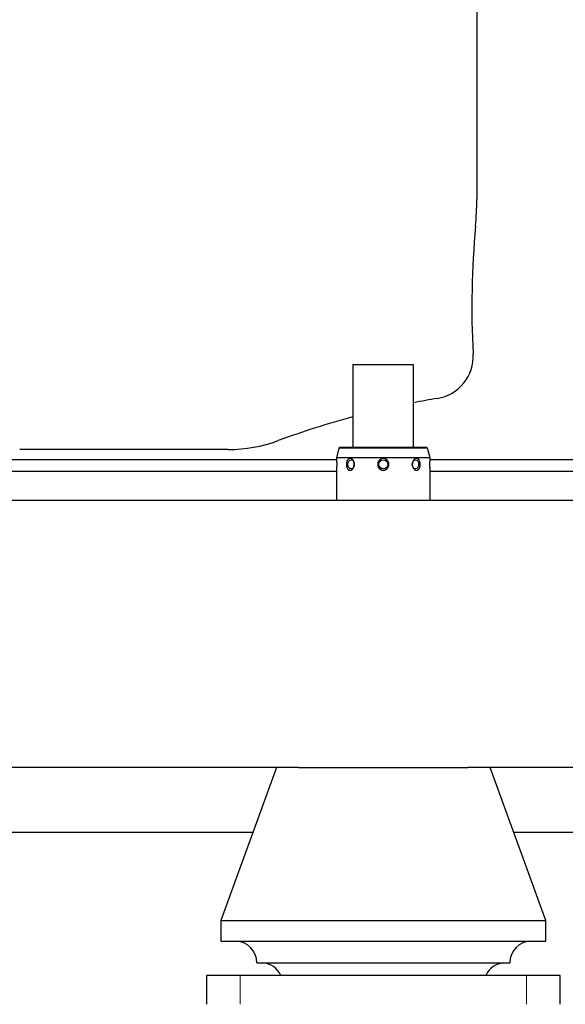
# Model space of a CAD drawing. Header units: inches. Extents: x 0 to 23760, y -13 to 16800.
# Tile 97 of 256: x 3379 to 3757, y 11462 to 12144. Entities that reach past the tile are written whole.
import ezdxf

# ---------------------------------------------------------------- set-up
doc = ezdxf.new("R2010")
doc.units = ezdxf.units.IN
doc.layers.add('1', color=7, linetype='Continuous', true_color=0xffffff)
doc.layers.add('254', color=7, linetype='Continuous', true_color=0xffffff)
doc.styles.add('latin_extended', font='simplex.shx')
doc.dimstyles.get("Standard").update_dxf_attribs({"dimtxt": 0.18, "dimasz": 0.18, "dimexe": 0.18, "dimexo": 0.0625, "dimgap": 0.09, "dimtad": 0, "dimtih": 1, "dimtoh": 1, "dimdec": 4, "dimzin": 0, "dimdsep": 46, "dimtxsty": 'Standard', "dimcen": 0.09, "dimadec": 0, "dimazin": 0, "dimtfac": 1, "dimtdec": 4, "dimtofl": 0, "dimtmove": 0, "dimatfit": 3, "dimfxl": 1, "dimtolj": 1, "dimtzin": 0, "dimarcsym": 0})

# ---------------------------------------------------------------- blocks, each defined once
blk = doc.blocks.new('_U12')
at = {"layer": '254', "color": 3, "linetype": 'Continuous', "lineweight": 13, "transparency": 16777216}
for p, q in [((8888.53, 13749.35), (8888.53, 9406.97)), ((1002.55, 13394.36), (1002.55, 9406.97)), ((1142.55, 9446.97), (8748.53, 9446.97))]:
    blk.add_line(p, q, dxfattribs=at)
at = {"layer": '254', "color": 3, "transparency": 16777216}
for points in [[(1142.55, 9470.3), (1142.55, 9423.63), (1002.55, 9446.97)], [(8748.53, 9423.63), (8748.53, 9470.3), (8888.53, 9446.97)]]:
    blk.add_solid(points, dxfattribs=at)
at = {"layer": 'Defpoints', "color": 0, "transparency": 16777216}
for p in [(8888.53, 13789.35), (1002.55, 13434.36), (8888.53, 9446.97)]:
    blk.add_point(p, dxfattribs=at)
at = {"layer": '254', "color": 2, "lineweight": 13, "transparency": 16777216, "insert": (4702.21, 9656.97), "char_height": 140, "attachment_point": 1, "style": 'latin_extended'}
blk.add_mtext('\\A1;7886', dxfattribs=at)

msp = doc.modelspace()

# ---------------------------------------------------------------- linework, layer by layer
at = {"layer": '1', "color": 2, "linetype": 'Continuous', "lineweight": 25}
for p, q in [((3695.272, 12242.869), (3695.272, 12019.851)), ((3609.534, 11905.36), (3609.534, 11848.361)), ((3651.534, 11905.36), (3609.534, 11905.36)), ((3651.534, 11848.361), (3651.534, 11905.36)), ((3523.196, 11846.622), (3378.799, 11846.622)), ((3599.851, 11847.677), (3598.034, 11840.896)), ((3600.534, 11848.36), (3599.851, 11847.677)), ((3661.217, 11847.677), (3599.851, 11847.677)), ((3600.534, 11848.36), (3660.534, 11848.36)), ((3661.217, 11847.677), (3660.534, 11848.36)), ((3663.034, 11840.896), (3661.217, 11847.677)), ((3598.034, 11840.896), (3598.034, 11840.444)), ((3663.034, 11840.896), (3598.034, 11840.896)), ((3663.034, 11840.417), (3663.034, 11840.896)), ((3598.186, 11839.384), (3102.971, 11839.384)), ((4158.206, 11839.384), (3662.991, 11839.384)), ((3598.104, 11831.369), (3103.053, 11831.369)), ((3598.034, 11832.313), (3598.034, 11811.361)), ((3663.034, 11811.36), (3663.034, 11832.271)), ((4158.042, 11831.369), (3663.073, 11831.369)), ((7717.68, 11811.36), (2910.534, 11811.36)), ((3571.836, 11626.36), (3129.321, 11626.36)), ((3556.534, 11626.36), (3518.034, 11520.36)), ((3571.778, 11626.36), (3689.293, 11626.36)), ((4131.856, 11626.36), (3689.341, 11626.36)), ((3743.034, 11520.36), (3704.534, 11626.36)), ((3540.199, 11581.36), (3160.892, 11581.36)), ((4100.232, 11581.36), (3720.925, 11581.36)), ((3518.034, 11520.36), (3518.034, 11506.128)), ((3518.034, 11520.36), (3743.034, 11520.36)), ((3743.034, 11506.128), (3743.034, 11520.36)), ((3518.034, 11506.128), (3743.034, 11506.128)), ((3543.034, 11491.128), (3718.034, 11491.128)), ((3508.034, 11482.36), (3508.034, 11462.36)), ((3531.34, 11482.36), (3508.034, 11482.36)), ((3729.727, 11482.36), (3531.34, 11482.36)), ((3753.034, 11482.36), (3729.727, 11482.36)), ((3753.034, 11462.36), (3753.034, 11482.36))]:
    msp.add_line(p, q, dxfattribs=at)
at = {"layer": '1', "color": 110, "linetype": 'Continuous', "lineweight": 13}
for p, q in [((3531.34, 11462.36), (3531.34, 11482.36)), ((3729.727, 11462.36), (3729.727, 11482.36))]:
    msp.add_line(p, q, dxfattribs=at)
at = {"layer": '1', "color": 2, "linetype": 'Continuous', "lineweight": 25}
msp.add_circle((3630.534, 11836.36), 3.1, dxfattribs=at)
for centre, radius, start, end in [((3495.534, 12019.851), 199.738, 354.685246, 0), ((4292.094, 11945.75), 600.262, 174.685246, 183.129124), ((3663.034, 11911.36), 29.738, 279.412163, 3.129135), ((3766.061, 11289.842), 600.262, 99.412176, 100.999372), ((3766.061, 11289.842), 600.262, 105.115297, 110.300866), ((3523.196, 11946.36), 99.738, 270, 290.300866), ((3528.034, 11491.128), 15, 0, 90), ((3733.034, 11491.128), 15, 90, 180), ((3545.869, 11476.173), 15, 24.359101, 85.546788), ((3715.198, 11476.173), 15, 94.453212, 155.640899)]:
    msp.add_arc(centre, radius, start, end, dxfattribs=at)
for centre, major_axis in [((3608.26, 11836.36), (0, -3.1)), ((3652.808, 11836.36), (0, 3.1))]:
    msp.add_ellipse(centre, major_axis=major_axis, ratio=0.7071068, dxfattribs=at)
for points, knots in [([(3598.034, 11840.46), (3598.034, 11840.46), (3598.034, 11840.46), (3598.034, 11840.459), (3598.034, 11840.458), (3598.034, 11840.456), (3598.034, 11840.454), (3598.036, 11840.443), (3598.039, 11840.411), (3598.046, 11840.352), (3598.052, 11840.297), (3598.054, 11840.277), (3598.058, 11840.234), (3598.061, 11840.211), (3598.069, 11840.136), (3598.074, 11840.081), (3598.087, 11839.958), (3598.093, 11839.891), (3598.104, 11839.781), (3598.109, 11839.724), (3598.114, 11839.664), (3598.118, 11839.624), (3598.12, 11839.603), (3598.129, 11839.498), (3598.137, 11839.409), (3598.152, 11839.224), (3598.167, 11839.03), (3598.182, 11838.819), (3598.19, 11838.682), (3598.192, 11838.655), (3598.196, 11838.599), (3598.201, 11838.515), (3598.206, 11838.43), (3598.215, 11838.257), (3598.227, 11838.022), (3598.237, 11837.778), (3598.244, 11837.591), (3598.246, 11837.528), (3598.249, 11837.433), (3598.25, 11837.401), (3598.252, 11837.337), (3598.252, 11837.305), (3598.257, 11837.145), (3598.262, 11836.888), (3598.265, 11836.5), (3598.265, 11836.239), (3598.263, 11836.043), (3598.263, 11835.977), (3598.261, 11835.846), (3598.26, 11835.782), (3598.257, 11835.588), (3598.251, 11835.333), (3598.243, 11835.084), (3598.235, 11834.899), (3598.233, 11834.838), (3598.228, 11834.717), (3598.225, 11834.656), (3598.216, 11834.476), (3598.203, 11834.243), (3598.19, 11834.023), (3598.175, 11833.81), (3598.168, 11833.707), (3598.16, 11833.607)], [0, 0, 0, 0, 0.005796, 0.005796, 0.0163726, 0.0163726, 0.0269493, 0.0269493, 0.0692558, 0.1115624, 0.1115624, 0.1327157, 0.1327157, 0.1538689, 0.1538689, 0.1961755, 0.1961755, 0.238482, 0.238482, 0.2596353, 0.270212, 0.270212, 0.2807886, 0.2807886, 0.3230951, 0.3230951, 0.3654017, 0.4077083, 0.4077083, 0.4182849, 0.4182849, 0.4288615, 0.4500148, 0.4500148, 0.4923214, 0.5346279, 0.5346279, 0.5557812, 0.5557812, 0.5663578, 0.5663578, 0.5769345, 0.5769345, 0.619241, 0.6615476, 0.7038541, 0.7038541, 0.7250074, 0.7250074, 0.7461607, 0.7461607, 0.7884672, 0.8307738, 0.8307738, 0.8519271, 0.8519271, 0.8730803, 0.8730803, 0.9153869, 0.9576934, 0.9576934, 1, 1, 1, 1]), ([(3608.915, 11832.774), (3608.831, 11832.707), (3608.658, 11832.587), (3608.48, 11832.491), (3608.299, 11832.409), (3608.207, 11832.374), (3608.091, 11832.339), (3608.068, 11832.332), (3608.021, 11832.32), (3607.951, 11832.302), (3607.882, 11832.289), (3607.743, 11832.268), (3607.558, 11832.253), (3607.375, 11832.267), (3607.261, 11832.284), (3607.239, 11832.288), (3607.193, 11832.296), (3607.17, 11832.301), (3607.103, 11832.317), (3607.058, 11832.329), (3606.926, 11832.37), (3606.754, 11832.439), (3606.59, 11832.533), (3606.489, 11832.6), (3606.469, 11832.614), (3606.429, 11832.643), (3606.41, 11832.657), (3606.351, 11832.702), (3606.312, 11832.734), (3606.2, 11832.832), (3606.127, 11832.904), (3605.989, 11833.056), (3605.923, 11833.138), (3605.827, 11833.268), (3605.796, 11833.313), (3605.751, 11833.382), (3605.736, 11833.406), (3605.706, 11833.453), (3605.634, 11833.572), (3605.567, 11833.697), (3605.466, 11833.904), (3605.419, 11834.011), (3605.354, 11834.178), (3605.323, 11834.262), (3605.294, 11834.349), (3605.274, 11834.407), (3605.265, 11834.436), (3605.219, 11834.583), (3605.186, 11834.703), (3605.128, 11834.946), (3605.077, 11835.193), (3605.04, 11835.446), (3605.022, 11835.607), (3605.018, 11835.639), (3605.012, 11835.704), (3605.008, 11835.737), (3605, 11835.834), (3604.995, 11835.899), (3604.984, 11836.095), (3604.977, 11836.355), (3604.987, 11836.744), (3605.009, 11837.002), (3605.027, 11837.164), (3605.031, 11837.196), (3605.039, 11837.261), (3605.052, 11837.357), (3605.067, 11837.452), (3605.1, 11837.64), (3605.151, 11837.886), (3605.215, 11838.125), (3605.27, 11838.3), (3605.298, 11838.387), (3605.329, 11838.473), (3605.35, 11838.529), (3605.36, 11838.558), (3605.415, 11838.698), (3605.508, 11838.913), (3605.614, 11839.113), (3605.727, 11839.304), (3605.787, 11839.396), (3605.881, 11839.527), (3605.914, 11839.569), (3605.981, 11839.652), (3606.015, 11839.692), (3606.119, 11839.808), (3606.263, 11839.951), (3606.416, 11840.071), (3606.536, 11840.152), (3606.576, 11840.178), (3606.659, 11840.226), (3606.701, 11840.248), (3606.828, 11840.311), (3606.915, 11840.346), (3607.09, 11840.402), (3607.179, 11840.423), (3607.359, 11840.452), (3607.45, 11840.46), (3607.566, 11840.46), (3607.59, 11840.46), (3607.636, 11840.459), (3607.66, 11840.457), (3607.73, 11840.452), (3607.776, 11840.447), (3607.915, 11840.427), (3608.1, 11840.386), (3608.283, 11840.318), (3608.397, 11840.267), (3608.42, 11840.256), (3608.465, 11840.234), (3608.488, 11840.223), (3608.556, 11840.187), (3608.6, 11840.162), (3608.733, 11840.081), (3608.905, 11839.962), (3609.069, 11839.82), (3609.188, 11839.705), (3609.228, 11839.666), (3609.286, 11839.604), (3609.305, 11839.583), (3609.343, 11839.54), (3609.437, 11839.433), (3609.526, 11839.319), (3609.661, 11839.128), (3609.725, 11839.028), (3609.816, 11838.872), (3609.86, 11838.793), (3609.903, 11838.711), (3609.93, 11838.656), (3609.944, 11838.628), (3610.011, 11838.489), (3610.06, 11838.375), (3610.15, 11838.141), (3610.232, 11837.903), (3610.297, 11837.656), (3610.332, 11837.498), (3610.338, 11837.467), (3610.351, 11837.403), (3610.357, 11837.371), (3610.375, 11837.275), (3610.386, 11837.211), (3610.414, 11837.019), (3610.442, 11836.761), (3610.452, 11836.501), (3610.452, 11836.306), (3610.45, 11836.208), (3610.446, 11836.11), (3610.443, 11836.044), (3610.441, 11836.011), (3610.429, 11835.848), (3610.402, 11835.589), (3610.333, 11835.209), (3610.27, 11834.962), (3610.216, 11834.779), (3610.196, 11834.718), (3610.166, 11834.628), (3610.155, 11834.598), (3610.134, 11834.538), (3610.079, 11834.39), (3609.969, 11834.133), (3609.857, 11833.919), (3609.736, 11833.711), (3609.673, 11833.611), (3609.588, 11833.49), (3609.571, 11833.466), (3609.536, 11833.418), (3609.518, 11833.395), (3609.465, 11833.326), (3609.429, 11833.281), (3609.318, 11833.149), (3609.241, 11833.067), (3609.082, 11832.913), (3609, 11832.841), (3608.915, 11832.774)], [0, 0, 0, 0, 0.015625, 0.03125, 0.03125, 0.046875, 0.046875, 0.0507812, 0.0507812, 0.0546875, 0.0625, 0.0625, 0.078125, 0.09375, 0.09375, 0.0976562, 0.0976562, 0.1015625, 0.1015625, 0.109375, 0.109375, 0.125, 0.140625, 0.140625, 0.1445312, 0.1445312, 0.1484375, 0.1484375, 0.15625, 0.15625, 0.171875, 0.171875, 0.1875, 0.1875, 0.1953125, 0.1953125, 0.1992187, 0.1992187, 0.203125, 0.21875, 0.21875, 0.234375, 0.234375, 0.2421875, 0.2460937, 0.2460937, 0.25, 0.25, 0.265625, 0.265625, 0.28125, 0.296875, 0.296875, 0.3007812, 0.3007812, 0.3046875, 0.3046875, 0.3125, 0.3125, 0.328125, 0.34375, 0.359375, 0.359375, 0.3632813, 0.3632813, 0.3671875, 0.375, 0.375, 0.390625, 0.40625, 0.40625, 0.4140625, 0.4179688, 0.4179688, 0.421875, 0.421875, 0.4375, 0.453125, 0.453125, 0.46875, 0.46875, 0.4765625, 0.4765625, 0.484375, 0.484375, 0.5, 0.515625, 0.515625, 0.5234375, 0.5234375, 0.53125, 0.53125, 0.546875, 0.546875, 0.5625, 0.5625, 0.578125, 0.578125, 0.5820313, 0.5820313, 0.5859375, 0.5859375, 0.59375, 0.59375, 0.609375, 0.625, 0.625, 0.6289063, 0.6289063, 0.6328125, 0.6328125, 0.640625, 0.640625, 0.65625, 0.671875, 0.671875, 0.6796875, 0.6796875, 0.6835938, 0.6835938, 0.6875, 0.703125, 0.703125, 0.71875, 0.71875, 0.7265625, 0.7304688, 0.7304688, 0.734375, 0.734375, 0.75, 0.75, 0.765625, 0.78125, 0.78125, 0.7851563, 0.7851563, 0.7890625, 0.7890625, 0.796875, 0.796875, 0.8125, 0.828125, 0.828125, 0.8359375, 0.8398438, 0.8398438, 0.84375, 0.84375, 0.859375, 0.875, 0.890625, 0.890625, 0.8984375, 0.8984375, 0.9023438, 0.9023438, 0.90625, 0.921875, 0.9375, 0.9375, 0.953125, 0.953125, 0.9570313, 0.9570313, 0.9609375, 0.9609375, 0.96875, 0.96875, 0.984375, 0.984375, 1, 1, 1, 1]), ([(3631.767, 11832.475), (3631.643, 11832.43), (3631.392, 11832.356), (3631.137, 11832.308), (3630.879, 11832.274), (3630.749, 11832.264), (3630.584, 11832.26), (3630.551, 11832.26), (3630.486, 11832.26), (3630.387, 11832.262), (3630.289, 11832.268), (3630.095, 11832.285), (3629.837, 11832.32), (3629.584, 11832.384), (3629.396, 11832.441), (3629.334, 11832.462), (3629.211, 11832.508), (3629.15, 11832.532), (3628.97, 11832.609), (3628.737, 11832.723), (3628.516, 11832.861), (3628.382, 11832.954), (3628.355, 11832.974), (3628.302, 11833.012), (3628.276, 11833.032), (3628.198, 11833.093), (3628.147, 11833.134), (3627.999, 11833.262), (3627.905, 11833.351), (3627.726, 11833.539), (3627.64, 11833.637), (3627.52, 11833.791), (3627.48, 11833.844), (3627.424, 11833.924), (3627.405, 11833.951), (3627.368, 11834.005), (3627.278, 11834.142), (3627.197, 11834.283), (3627.078, 11834.514), (3626.97, 11834.75), (3626.884, 11834.997), (3626.836, 11835.154), (3626.827, 11835.186), (3626.81, 11835.249), (3626.785, 11835.344), (3626.763, 11835.439), (3626.725, 11835.631), (3626.685, 11835.888), (3626.668, 11836.147), (3626.664, 11836.343), (3626.665, 11836.408), (3626.667, 11836.507), (3626.668, 11836.539), (3626.672, 11836.605), (3626.682, 11836.769), (3626.716, 11837.06), (3626.769, 11837.314), (3626.834, 11837.565), (3626.872, 11837.69), (3626.927, 11837.844), (3626.939, 11837.874), (3626.962, 11837.936), (3626.975, 11837.966), (3627.012, 11838.057), (3627.038, 11838.117), (3627.121, 11838.294), (3627.242, 11838.524), (3627.383, 11838.742), (3627.535, 11838.952), (3627.616, 11839.054), (3627.724, 11839.177), (3627.746, 11839.202), (3627.791, 11839.25), (3627.858, 11839.321), (3627.928, 11839.39), (3628.07, 11839.523), (3628.169, 11839.607), (3628.375, 11839.764), (3628.482, 11839.837), (3628.648, 11839.94), (3628.705, 11839.973), (3628.791, 11840.02), (3628.82, 11840.035), (3628.879, 11840.065), (3629.025, 11840.138), (3629.296, 11840.251), (3629.544, 11840.326), (3629.797, 11840.387), (3629.925, 11840.411), (3630.088, 11840.433), (3630.121, 11840.437), (3630.186, 11840.444), (3630.284, 11840.453), (3630.382, 11840.458), (3630.577, 11840.462), (3630.837, 11840.455), (3631.095, 11840.419), (3631.289, 11840.382), (3631.353, 11840.368), (3631.481, 11840.336), (3631.544, 11840.318), (3631.731, 11840.261), (3631.975, 11840.172), (3632.209, 11840.058), (3632.352, 11839.978), (3632.381, 11839.962), (3632.437, 11839.929), (3632.465, 11839.912), (3632.549, 11839.859), (3632.604, 11839.823), (3632.764, 11839.711), (3632.867, 11839.632), (3633.064, 11839.463), (3633.159, 11839.373), (3633.294, 11839.232), (3633.338, 11839.183), (3633.403, 11839.109), (3633.424, 11839.084), (3633.466, 11839.033), (3633.568, 11838.906), (3633.663, 11838.773), (3633.803, 11838.555), (3633.868, 11838.442), (3633.957, 11838.269), (3634, 11838.181), (3634.04, 11838.091), (3634.066, 11838.031), (3634.079, 11838), (3634.14, 11837.848), (3634.184, 11837.725), (3634.258, 11837.475), (3634.322, 11837.224), (3634.362, 11836.966), (3634.384, 11836.771), (3634.389, 11836.706), (3634.398, 11836.575), (3634.401, 11836.509), (3634.404, 11836.313), (3634.398, 11836.053), (3634.368, 11835.795), (3634.326, 11835.538), (3634.299, 11835.41), (3634.258, 11835.251), (3634.25, 11835.22), (3634.232, 11835.156), (3634.204, 11835.062), (3634.173, 11834.969), (3634.107, 11834.785), (3634.008, 11834.545), (3633.888, 11834.315), (3633.79, 11834.147), (3633.738, 11834.064), (3633.684, 11833.982), (3633.647, 11833.928), (3633.628, 11833.901), (3633.532, 11833.768), (3633.369, 11833.564), (3633.189, 11833.378), (3633, 11833.201), (3632.901, 11833.116), (3632.746, 11832.997), (3632.693, 11832.959), (3632.612, 11832.903), (3632.584, 11832.885), (3632.529, 11832.849), (3632.391, 11832.761), (3632.247, 11832.683), (3632.012, 11832.57), (3631.891, 11832.519), (3631.767, 11832.475)], [0, 0, 0, 0, 0.015625, 0.03125, 0.03125, 0.046875, 0.046875, 0.0507812, 0.0507812, 0.0546875, 0.0625, 0.0625, 0.078125, 0.09375, 0.09375, 0.1015625, 0.1015625, 0.109375, 0.109375, 0.125, 0.140625, 0.140625, 0.1445312, 0.1445312, 0.1484375, 0.1484375, 0.15625, 0.15625, 0.171875, 0.171875, 0.1875, 0.1875, 0.1953125, 0.1953125, 0.1992187, 0.1992187, 0.203125, 0.21875, 0.21875, 0.234375, 0.25, 0.25, 0.2539062, 0.2539062, 0.2578125, 0.265625, 0.265625, 0.28125, 0.296875, 0.296875, 0.3046875, 0.3046875, 0.3085937, 0.3085937, 0.3125, 0.328125, 0.34375, 0.34375, 0.359375, 0.359375, 0.3632812, 0.3632812, 0.3671875, 0.3671875, 0.375, 0.375, 0.390625, 0.40625, 0.40625, 0.421875, 0.421875, 0.4257812, 0.4257812, 0.4296875, 0.4375, 0.4375, 0.453125, 0.453125, 0.46875, 0.46875, 0.4765625, 0.4765625, 0.4804687, 0.4804687, 0.484375, 0.5, 0.515625, 0.515625, 0.53125, 0.53125, 0.5351562, 0.5351562, 0.5390625, 0.546875, 0.546875, 0.5625, 0.578125, 0.578125, 0.5859375, 0.5859375, 0.59375, 0.59375, 0.609375, 0.625, 0.625, 0.6289062, 0.6289062, 0.6328125, 0.6328125, 0.640625, 0.640625, 0.65625, 0.65625, 0.671875, 0.671875, 0.6796875, 0.6796875, 0.6835937, 0.6835937, 0.6875, 0.703125, 0.703125, 0.71875, 0.71875, 0.7265625, 0.7304687, 0.7304687, 0.734375, 0.734375, 0.75, 0.75, 0.765625, 0.78125, 0.78125, 0.7890625, 0.7890625, 0.796875, 0.796875, 0.8125, 0.828125, 0.828125, 0.84375, 0.84375, 0.8476562, 0.8476562, 0.8515625, 0.859375, 0.859375, 0.875, 0.890625, 0.890625, 0.8984375, 0.9023437, 0.9023437, 0.90625, 0.90625, 0.921875, 0.9375, 0.9375, 0.953125, 0.953125, 0.9609375, 0.9609375, 0.9648437, 0.9648437, 0.96875, 0.984375, 0.984375, 1, 1, 1, 1]), ([(3653.437, 11832.262), (3653.344, 11832.266), (3653.251, 11832.277), (3653.066, 11832.313), (3652.882, 11832.362), (3652.699, 11832.438), (3652.586, 11832.495), (3652.563, 11832.506), (3652.518, 11832.531), (3652.451, 11832.568), (3652.385, 11832.609), (3652.255, 11832.694), (3652.085, 11832.821), (3651.924, 11832.969), (3651.806, 11833.09), (3651.768, 11833.131), (3651.692, 11833.217), (3651.655, 11833.261), (3651.547, 11833.395), (3651.409, 11833.583), (3651.285, 11833.787), (3651.197, 11833.947), (3651.169, 11834.001), (3651.127, 11834.084), (3651.114, 11834.112), (3651.087, 11834.168), (3651.022, 11834.309), (3650.964, 11834.453), (3650.879, 11834.689), (3650.803, 11834.93), (3650.744, 11835.18), (3650.706, 11835.372), (3650.694, 11835.436), (3650.674, 11835.564), (3650.665, 11835.628), (3650.641, 11835.821), (3650.618, 11836.079), (3650.614, 11836.339), (3650.618, 11836.535), (3650.62, 11836.6), (3650.626, 11836.699), (3650.628, 11836.731), (3650.633, 11836.797), (3650.647, 11836.96), (3650.684, 11837.249), (3650.735, 11837.5), (3650.795, 11837.749), (3650.829, 11837.871), (3650.878, 11838.023), (3650.888, 11838.053), (3650.909, 11838.113), (3650.919, 11838.143), (3650.952, 11838.232), (3650.974, 11838.291), (3651.045, 11838.464), (3651.148, 11838.688), (3651.265, 11838.898), (3651.389, 11839.101), (3651.455, 11839.2), (3651.543, 11839.318), (3651.561, 11839.341), (3651.596, 11839.387), (3651.65, 11839.455), (3651.706, 11839.52), (3651.819, 11839.646), (3651.897, 11839.725), (3652.057, 11839.871), (3652.14, 11839.94), (3652.268, 11840.034), (3652.311, 11840.064), (3652.377, 11840.106), (3652.399, 11840.12), (3652.444, 11840.147), (3652.555, 11840.213), (3652.757, 11840.312), (3652.94, 11840.373), (3653.078, 11840.409), (3653.148, 11840.425), (3653.218, 11840.436), (3653.264, 11840.443), (3653.288, 11840.446), (3653.405, 11840.459), (3653.498, 11840.463), (3653.681, 11840.455), (3653.862, 11840.434), (3654.04, 11840.384), (3654.15, 11840.345), (3654.172, 11840.337), (3654.215, 11840.319), (3654.28, 11840.291), (3654.343, 11840.26), (3654.468, 11840.193), (3654.63, 11840.092), (3654.782, 11839.966), (3654.893, 11839.862), (3654.93, 11839.825), (3655.001, 11839.751), (3655.036, 11839.712), (3655.137, 11839.592), (3655.266, 11839.423), (3655.383, 11839.235), (3655.452, 11839.112), (3655.466, 11839.087), (3655.493, 11839.037), (3655.506, 11839.011), (3655.545, 11838.934), (3655.57, 11838.881), (3655.643, 11838.722), (3655.688, 11838.612), (3655.77, 11838.387), (3655.808, 11838.272), (3655.859, 11838.094), (3655.884, 11838.004), (3655.906, 11837.913), (3655.921, 11837.851), (3655.928, 11837.821), (3655.962, 11837.666), (3655.986, 11837.541), (3656.026, 11837.288), (3656.058, 11837.034), (3656.076, 11836.775), (3656.083, 11836.612), (3656.084, 11836.579), (3656.085, 11836.513), (3656.086, 11836.48), (3656.087, 11836.382), (3656.087, 11836.316), (3656.084, 11836.12), (3656.073, 11835.861), (3656.047, 11835.604), (3656.014, 11835.35), (3655.993, 11835.223), (3655.963, 11835.066), (3655.957, 11835.035), (3655.944, 11834.973), (3655.924, 11834.88), (3655.902, 11834.788), (3655.855, 11834.608), (3655.786, 11834.372), (3655.703, 11834.148), (3655.635, 11833.985), (3655.6, 11833.904), (3655.563, 11833.825), (3655.537, 11833.772), (3655.524, 11833.746), (3655.459, 11833.618), (3655.348, 11833.422), (3655.225, 11833.245), (3655.096, 11833.077), (3655.028, 11832.998), (3654.939, 11832.905), (3654.921, 11832.887), (3654.885, 11832.851), (3654.866, 11832.834), (3654.811, 11832.782), (3654.773, 11832.749), (3654.658, 11832.655), (3654.501, 11832.542), (3654.335, 11832.454), (3654.207, 11832.398), (3654.142, 11832.372), (3654.076, 11832.35), (3654.032, 11832.336), (3654.009, 11832.329), (3653.897, 11832.299), (3653.807, 11832.282), (3653.669, 11832.266), (3653.623, 11832.263), (3653.531, 11832.26), (3653.484, 11832.26), (3653.437, 11832.262)], [0, 0, 0, 0, 0.015625, 0.015625, 0.03125, 0.046875, 0.046875, 0.0507813, 0.0507813, 0.0546875, 0.0625, 0.0625, 0.078125, 0.09375, 0.09375, 0.1015625, 0.1015625, 0.109375, 0.109375, 0.125, 0.140625, 0.140625, 0.1484375, 0.1484375, 0.1523438, 0.1523438, 0.15625, 0.171875, 0.171875, 0.1875, 0.203125, 0.203125, 0.2109375, 0.2109375, 0.21875, 0.21875, 0.234375, 0.25, 0.25, 0.2578125, 0.2578125, 0.2617188, 0.2617188, 0.265625, 0.28125, 0.296875, 0.296875, 0.3125, 0.3125, 0.3164063, 0.3164063, 0.3203125, 0.3203125, 0.328125, 0.328125, 0.34375, 0.359375, 0.359375, 0.375, 0.375, 0.3789063, 0.3789063, 0.3828125, 0.390625, 0.390625, 0.40625, 0.40625, 0.421875, 0.421875, 0.4296875, 0.4296875, 0.4335938, 0.4335938, 0.4375, 0.453125, 0.46875, 0.46875, 0.4765625, 0.4804688, 0.4804688, 0.484375, 0.484375, 0.5, 0.5, 0.515625, 0.53125, 0.53125, 0.5351563, 0.5351563, 0.5390625, 0.546875, 0.546875, 0.5625, 0.578125, 0.578125, 0.5859375, 0.5859375, 0.59375, 0.59375, 0.609375, 0.625, 0.625, 0.6289062, 0.6289062, 0.6328125, 0.6328125, 0.640625, 0.640625, 0.65625, 0.65625, 0.671875, 0.671875, 0.6796875, 0.6835937, 0.6835937, 0.6875, 0.6875, 0.703125, 0.703125, 0.71875, 0.734375, 0.734375, 0.7382812, 0.7382812, 0.7421875, 0.7421875, 0.75, 0.75, 0.765625, 0.78125, 0.78125, 0.796875, 0.796875, 0.8007812, 0.8007812, 0.8046875, 0.8125, 0.8125, 0.828125, 0.84375, 0.84375, 0.8515625, 0.8554687, 0.8554687, 0.859375, 0.859375, 0.875, 0.890625, 0.890625, 0.90625, 0.90625, 0.9101562, 0.9101562, 0.9140625, 0.9140625, 0.921875, 0.921875, 0.9375, 0.953125, 0.953125, 0.9609375, 0.9648437, 0.9648437, 0.96875, 0.96875, 0.984375, 0.984375, 0.9921875, 0.9921875, 1, 1, 1, 1]), ([(3662.902, 11833.676), (3662.895, 11833.777), (3662.887, 11833.882), (3662.873, 11834.099), (3662.859, 11834.322), (3662.847, 11834.558), (3662.836, 11834.8), (3662.831, 11834.922), (3662.822, 11835.17), (3662.814, 11835.421), (3662.809, 11835.677), (3662.806, 11835.871), (3662.805, 11835.936), (3662.804, 11836.035), (3662.804, 11836.067), (3662.803, 11836.133), (3662.802, 11836.297), (3662.803, 11836.59), (3662.806, 11836.848), (3662.81, 11837.105), (3662.813, 11837.233), (3662.818, 11837.424), (3662.82, 11837.488), (3662.824, 11837.614), (3662.827, 11837.677), (3662.834, 11837.862), (3662.844, 11838.104), (3662.856, 11838.336), (3662.866, 11838.506), (3662.871, 11838.59), (3662.876, 11838.672), (3662.88, 11838.727), (3662.882, 11838.754), (3662.891, 11838.889), (3662.906, 11839.097), (3662.921, 11839.286), (3662.936, 11839.467), (3662.943, 11839.553), (3662.954, 11839.675), (3662.958, 11839.714), (3662.963, 11839.772), (3662.965, 11839.791), (3662.968, 11839.828), (3662.977, 11839.918), (3662.991, 11840.064), (3663.002, 11840.169), (3663.012, 11840.262), (3663.016, 11840.303), (3663.021, 11840.345), (3663.022, 11840.353), (3663.024, 11840.368), (3663.026, 11840.39), (3663.028, 11840.407), (3663.031, 11840.437), (3663.033, 11840.45), (3663.034, 11840.459), (3663.034, 11840.46), (3663.034, 11840.46)], [0, 0, 0, 0, 0.0426676, 0.0426676, 0.0853352, 0.1280027, 0.1280027, 0.1706703, 0.1706703, 0.2133379, 0.2560055, 0.2560055, 0.2773392, 0.2773392, 0.2880061, 0.2880061, 0.298673, 0.3413406, 0.3840082, 0.3840082, 0.4266758, 0.4266758, 0.4480096, 0.4480096, 0.4693433, 0.4693433, 0.5120109, 0.5546785, 0.5546785, 0.5760123, 0.5866792, 0.5866792, 0.5973461, 0.5973461, 0.6400137, 0.6826812, 0.6826812, 0.7253488, 0.7253488, 0.7466826, 0.7466826, 0.7573495, 0.7573495, 0.7680164, 0.810684, 0.8533515, 0.8533515, 0.8960191, 0.8960191, 0.906686, 0.906686, 0.9173529, 0.9386867, 0.9386867, 0.9813543, 0.9813543, 1, 1, 1, 1]), ([(3598.16, 11833.607), (3598.153, 11833.507), (3598.137, 11833.317), (3598.123, 11833.146), (3598.108, 11832.986), (3598.101, 11832.91), (3598.087, 11832.769), (3598.081, 11832.705), (3598.069, 11832.59), (3598.064, 11832.538), (3598.054, 11832.447), (3598.05, 11832.408), (3598.046, 11832.368), (3598.045, 11832.36), (3598.043, 11832.345), (3598.042, 11832.338), (3598.04, 11832.319), (3598.039, 11832.308), (3598.036, 11832.28), (3598.034, 11832.264), (3598.034, 11832.26), (3598.034, 11832.26)], [0, 0, 0, 0, 0.1197461, 0.2394923, 0.2394923, 0.3592384, 0.3592384, 0.4789846, 0.4789846, 0.5987307, 0.5987307, 0.7184768, 0.7184768, 0.7484134, 0.7484134, 0.7783499, 0.7783499, 0.838223, 0.838223, 0.9579691, 1, 1, 1, 1]), ([(3663.034, 11832.26), (3663.034, 11832.26), (3663.034, 11832.26), (3663.034, 11832.261), (3663.033, 11832.263), (3663.032, 11832.275), (3663.029, 11832.305), (3663.022, 11832.362), (3663.018, 11832.406), (3663.017, 11832.415), (3663.015, 11832.435), (3663.013, 11832.445), (3663.01, 11832.477), (3663.008, 11832.499), (3663, 11832.572), (3662.989, 11832.681), (3662.976, 11832.814), (3662.965, 11832.923), (3662.962, 11832.96), (3662.956, 11833.019), (3662.955, 11833.039), (3662.951, 11833.079), (3662.942, 11833.182), (3662.932, 11833.292), (3662.921, 11833.43), (3662.917, 11833.478), (3662.91, 11833.575), (3662.906, 11833.625), (3662.902, 11833.676)], [0, 0, 0, 0, 0.0073572, 0.0073572, 0.065748, 0.065748, 0.1825295, 0.299311, 0.299311, 0.3285064, 0.3285064, 0.3577017, 0.3577017, 0.4160925, 0.4160925, 0.532874, 0.6496555, 0.6496555, 0.7080462, 0.7080462, 0.7372416, 0.7372416, 0.766437, 0.8832185, 0.8832185, 0.9416092, 0.9416092, 1, 1, 1, 1])]:
    msp.add_open_spline(points, degree=3, knots=knots, dxfattribs=at)

# ---------------------------------------------------------------- dimensions: what is measured, and where the dimension line sits
at = {"layer": '254', "color": 2, "linetype": 'Continuous', "lineweight": 13}
dim = msp.add_linear_dim(base=(8888.534, 9446.967), p1=(1002.554, 13434.36), p2=(8888.534, 13789.353), dimstyle='Standard', override={"dimscale": 40, "dimtxt": 3.5, "dimasz": 3.5, "dimexe": 1, "dimexo": 1, "dimgap": 1.75, "dimtad": 1, "dimtih": 1, "dimtoh": 0, "dimdec": 0, "dimlfac": 1, "dimzin": 8, "dimdsep": 46, "dimlunit": 2, "dimtxsty": 'latin_extended', "dimsah": 1, "dimse1": 0, "dimse2": 0, "dimsd1": 0, "dimsd2": 0, "dimclrd": 3, "dimclre": 3, "dimclrt": 2, "dimtol": 0, "dimtm": -0.1, "dimtfac": 0.714286, "dimtdec": 3, "dimtofl": 1, "dimtmove": 0, "dimtzin": 8, "dimlwd": 13, "dimlwe": 13}, dxfattribs=at)
dim.commit()
dim.dimension.update_dxf_attribs({"geometry": '_U12', "text_midpoint": (4945.544, 9446.967), "dimtype": 160})

doc.saveas('drawing.dxf')
